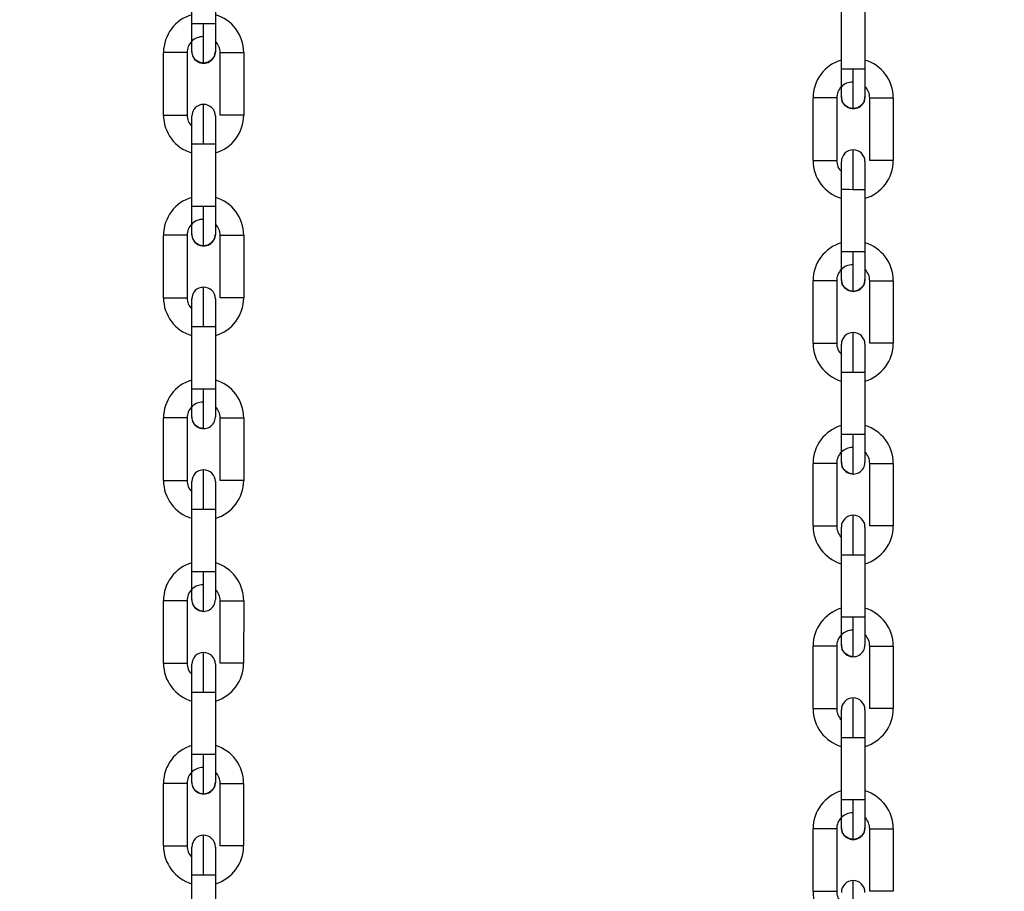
# Model space of a CAD drawing. Header units: inches. Extents: x 170 to 288, y 234 to 248.
# Tile 187 of 256: x 210.687 to 210.906, y 242.577 to 242.771. Entities that reach past the tile are written whole.
import ezdxf

# ---------------------------------------------------------------- set-up
doc = ezdxf.new("R2010")
doc.units = ezdxf.units.IN
doc.header["$LTSCALE"] = 0.25
doc.header["$MEASUREMENT"] = 0
doc.layers.add('ANNOTATIONS', color=1, linetype='Continuous')
doc.layers.add('SLIM E GUIDE MOTOR RH', color=7, linetype='Continuous')
doc.styles.add('ARIAL', font='arial.ttf', dxfattribs={"height": 0.09375})
doc.dimstyles.new('STANDARD$0', dxfattribs={"dimtxt": 0.09375, "dimasz": 0.09375, "dimexe": 0.03125, "dimexo": 0.046875, "dimgap": 0.09, "dimtad": 0, "dimtih": 1, "dimtoh": 1, "dimdec": 4, "dimzin": 0, "dimdsep": 46, "dimtxsty": 'ARIAL', "dimcen": 0.09, "dimadec": 0, "dimazin": 0, "dimtfac": 1, "dimtdec": 4, "dimtofl": 0, "dimtmove": 0, "dimatfit": 1, "dimfxl": 1, "dimtolj": 1, "dimtzin": 0, "dimarcsym": 0})

# ---------------------------------------------------------------- blocks, each defined once
blk = doc.blocks.new('*D40')
at = {"layer": 'ANNOTATIONS', "color": 0, "lineweight": -2, "transparency": 16777216}
for p, q in [((210.0767513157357, 244.1437778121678), (211.7916878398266, 244.1437778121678)), ((211.7604378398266, 244.0500278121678), (211.7604378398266, 242.3590412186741)), ((211.7604378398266, 240.2331944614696), (211.7604378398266, 241.9241810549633)), ((210.4830013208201, 240.1394444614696), (211.7916878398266, 240.1394444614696))]:
    blk.add_line(p, q, dxfattribs=at)
at = {"layer": 'ANNOTATIONS', "color": 0, "transparency": 16777216}
for points in [[(211.7448128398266, 244.0500278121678), (211.7760628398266, 244.0500278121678), (211.7604378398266, 244.1437778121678)], [(211.7448128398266, 240.2331944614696), (211.7760628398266, 240.2331944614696), (211.7604378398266, 240.1394444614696)]]:
    blk.add_solid(points, dxfattribs=at)
at = {"layer": 'defpoints', "color": 0, "transparency": 16777216}
for p in [(210.0298763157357, 244.1437778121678), (211.7604378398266, 244.1437778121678), (210.4361263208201, 240.1394444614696)]:
    blk.add_point(p, dxfattribs=at)
at = {"layer": 'ANNOTATIONS', "color": 0, "transparency": 16777216, "insert": (211.7604378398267, 242.1416111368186), "char_height": 0.09375, "attachment_point": 5, "style": 'ARIAL'}
blk.add_mtext('\\A1;OPENING \\PHEIGHT', dxfattribs=at)

msp = doc.modelspace()

# ---------------------------------------------------------------- linework, layer by layer
at = {"layer": 'SLIM E GUIDE MOTOR RH'}
for p, q in [((210.7256501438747, 242.769902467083), (210.72565045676, 242.783813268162)), ((210.7308997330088, 242.7838131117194), (210.7308994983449, 242.7699023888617)), ((210.8702415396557, 242.7597954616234), (210.870241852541, 242.7737062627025)), ((210.8754911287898, 242.7737061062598), (210.8754908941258, 242.7597953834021)), ((210.7193505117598, 242.7495718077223), (210.719350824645, 242.7634826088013)), ((210.7246001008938, 242.7634824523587), (210.7245998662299, 242.749571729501)), ((210.7319489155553, 242.7495715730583), (210.7319492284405, 242.763482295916)), ((210.7371985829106, 242.7634822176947), (210.7371982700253, 242.749571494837)), ((210.8639419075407, 242.7394648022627), (210.863942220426, 242.7533756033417)), ((210.8691914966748, 242.7533754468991), (210.8691912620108, 242.7394647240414)), ((210.8765403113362, 242.7394645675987), (210.8765406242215, 242.7533752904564)), ((210.8817899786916, 242.7533752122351), (210.8817896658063, 242.7394644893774)), ((210.7256492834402, 242.7292410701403), (210.7256495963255, 242.7431518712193)), ((210.7308989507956, 242.7431517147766), (210.7308986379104, 242.7292409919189)), ((210.8702406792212, 242.7191340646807), (210.8702409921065, 242.7330448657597)), ((210.8754903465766, 242.7330447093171), (210.8754900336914, 242.7191339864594)), ((210.7292783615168, 242.7292410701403), (210.7256492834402, 242.7292410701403)), ((210.7193496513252, 242.7089104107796), (210.7193499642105, 242.7228211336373)), ((210.7245993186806, 242.7228210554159), (210.7245990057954, 242.7089103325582)), ((210.7319481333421, 242.7089101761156), (210.731948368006, 242.7228208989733)), ((210.7371977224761, 242.722820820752), (210.7371974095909, 242.708910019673)), ((210.8738697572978, 242.7191340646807), (210.8702406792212, 242.7191340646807)), ((210.8639410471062, 242.69880340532), (210.8639413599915, 242.7127141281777)), ((210.8691907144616, 242.7127140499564), (210.8691904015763, 242.6988033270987)), ((210.8765395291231, 242.698803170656), (210.876539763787, 242.7127138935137)), ((210.8817891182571, 242.7127138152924), (210.8817888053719, 242.6988030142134)), ((210.7308981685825, 242.7048506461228), (210.7308980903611, 242.7036934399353)), ((210.7256485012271, 242.6885796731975), (210.725648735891, 242.7024903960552)), ((210.7308980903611, 242.7024903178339), (210.7308978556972, 242.6885795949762)), ((210.8754895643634, 242.6947436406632), (210.8754894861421, 242.6935864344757)), ((210.870239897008, 242.678472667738), (210.870240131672, 242.6923833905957)), ((210.8754894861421, 242.6923833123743), (210.8754892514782, 242.6784725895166)), ((210.7292775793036, 242.6885796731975), (210.7256485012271, 242.6885796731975)), ((210.7193488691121, 242.6682490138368), (210.719349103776, 242.6821597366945)), ((210.7245984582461, 242.6821596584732), (210.7245982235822, 242.6682488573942)), ((210.7319472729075, 242.6682487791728), (210.7319475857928, 242.6821595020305)), ((210.7371968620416, 242.6821594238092), (210.7371966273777, 242.6682486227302)), ((210.8738689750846, 242.678472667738), (210.870239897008, 242.678472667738)), ((210.863940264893, 242.6581420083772), (210.863940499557, 242.6720527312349)), ((210.8691898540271, 242.6720526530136), (210.8691896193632, 242.6581418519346)), ((210.8765386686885, 242.6581417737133), (210.8765389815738, 242.672052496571)), ((210.8817882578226, 242.6720524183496), (210.8817880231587, 242.6581416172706)), ((210.7256476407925, 242.6479182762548), (210.7256479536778, 242.6618289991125)), ((210.7256479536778, 242.6618289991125), (210.7292770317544, 242.6618289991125)), ((210.7308973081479, 242.6618289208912), (210.7308969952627, 242.6479181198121)), ((210.8702390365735, 242.6378112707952), (210.8702393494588, 242.6517219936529)), ((210.8702393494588, 242.6517219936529), (210.8738684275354, 242.6517219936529)), ((210.8754887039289, 242.6517219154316), (210.8754883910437, 242.6378111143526)), ((210.728272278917, 242.6479182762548), (210.7256476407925, 242.6479182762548)), ((210.7193480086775, 242.6275876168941), (210.7193483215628, 242.6414983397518)), ((210.7245976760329, 242.6414982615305), (210.7245973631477, 242.6275874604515)), ((210.731946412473, 242.6275873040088), (210.7319467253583, 242.6414981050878)), ((210.7371960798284, 242.6414979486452), (210.7371957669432, 242.6275872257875)), ((210.8728636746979, 242.6378112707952), (210.8702390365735, 242.6378112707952)), ((210.8639394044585, 242.6174806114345), (210.8639397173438, 242.6313913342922)), ((210.8691890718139, 242.6313912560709), (210.8691887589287, 242.6174804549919)), ((210.876537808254, 242.6174802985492), (210.8765381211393, 242.6313910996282)), ((210.8817874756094, 242.6313909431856), (210.8817871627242, 242.6174802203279)), ((210.725646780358, 242.607256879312), (210.7256470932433, 242.6211676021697)), ((210.7256470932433, 242.6211676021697), (210.7292761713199, 242.6211676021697)), ((210.7308964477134, 242.6211675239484), (210.7308961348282, 242.6072567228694)), ((210.870238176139, 242.5971498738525), (210.8702384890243, 242.6110605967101)), ((210.8702384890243, 242.6110605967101), (210.8738675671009, 242.6110605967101)), ((210.8754878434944, 242.6110605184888), (210.8754875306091, 242.5971497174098)), ((210.719347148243, 242.58692614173), (210.7193474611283, 242.600836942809)), ((210.7245968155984, 242.6008368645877), (210.7245965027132, 242.5869260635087)), ((210.7319456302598, 242.586925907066), (210.7319458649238, 242.6008367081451)), ((210.7371952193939, 242.6008365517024), (210.73719498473, 242.5869258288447)), ((210.863938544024, 242.5768191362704), (210.8639388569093, 242.5907299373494)), ((210.8691882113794, 242.5907298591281), (210.8691878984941, 242.5768190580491)), ((210.8765370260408, 242.5768189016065), (210.8765372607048, 242.5907297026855)), ((210.8817866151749, 242.5907295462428), (210.881786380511, 242.5768188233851)), ((210.7256459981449, 242.5665954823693), (210.7256462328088, 242.580506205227)), ((210.7256462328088, 242.580506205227), (210.7301268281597, 242.580506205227)), ((210.7308955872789, 242.5805060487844), (210.730895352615, 242.5665953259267))]:
    msp.add_line(p, q, dxfattribs=at)
at = {"layer": 'SLIM E GUIDE MOTOR RH', "flags": 128}
for points in [[(210.7256499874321, 242.7637344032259), (210.7256499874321, 242.7642039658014), (210.7256500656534, 242.7647739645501), (210.7256500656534, 242.7675421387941), (210.7256501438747, 242.7686991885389), (210.7256501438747, 242.769902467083)], [(210.7301307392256, 242.769902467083), (210.7272704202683, 242.769902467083), (210.726418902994, 242.7699025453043), (210.7258499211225, 242.7699025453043), (210.7256501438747, 242.769902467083)], [(210.7282746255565, 242.7611096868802), (210.7282746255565, 242.7625915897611), (210.7282747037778, 242.7636851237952), (210.7282747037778, 242.766537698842), (210.7282747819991, 242.7681871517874), (210.7282747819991, 242.769902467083)], [(210.7308994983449, 242.7699023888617), (210.7306997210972, 242.7699023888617), (210.7301307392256, 242.769902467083)], [(210.7308994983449, 242.7699023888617), (210.7308994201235, 242.7686991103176), (210.7308994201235, 242.765540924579), (210.7308993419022, 242.7647738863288), (210.7308993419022, 242.7637343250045)], [(210.7246001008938, 242.7634824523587), (210.7244003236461, 242.76348253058), (210.7229799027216, 242.76348253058), (210.7219754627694, 242.7634826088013), (210.719350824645, 242.7634826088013)], [(210.7282746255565, 242.7611096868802), (210.7272701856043, 242.7613095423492), (210.7264187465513, 242.7618784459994), (210.7258497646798, 242.7627299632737), (210.7256499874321, 242.7637344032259)], [(210.7308993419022, 242.7637343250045), (210.7306995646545, 242.7627298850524), (210.730130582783, 242.7618783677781), (210.7292790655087, 242.7613094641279), (210.7282746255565, 242.7611096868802)], [(210.7319492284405, 242.763482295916), (210.7321490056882, 242.7634823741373), (210.7327179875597, 242.7634823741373), (210.7335695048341, 242.763482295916), (210.7364298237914, 242.763482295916), (210.7369988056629, 242.7634822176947), (210.7371985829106, 242.7634822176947)], [(210.8702413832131, 242.7536273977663), (210.8702413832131, 242.7540969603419), (210.8702414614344, 242.7546669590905), (210.8702414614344, 242.7574351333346), (210.8702415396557, 242.7585921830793), (210.8702415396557, 242.7597954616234)], [(210.8747221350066, 242.7597954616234), (210.8718618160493, 242.7597954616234), (210.871010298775, 242.7597955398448), (210.8704413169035, 242.7597955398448), (210.8702415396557, 242.7597954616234)], [(210.8728660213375, 242.7510026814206), (210.8728660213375, 242.7524845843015), (210.8728660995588, 242.7535781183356), (210.8728660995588, 242.7564306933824), (210.8728661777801, 242.7580801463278), (210.8728661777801, 242.7597954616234)], [(210.8754908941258, 242.7597953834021), (210.8752911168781, 242.7597953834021), (210.8747221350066, 242.7597954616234)], [(210.8754908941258, 242.7597953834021), (210.8754908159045, 242.758592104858), (210.8754908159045, 242.7554339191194), (210.8754907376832, 242.7546668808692), (210.8754907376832, 242.753627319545)], [(210.8691914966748, 242.7533754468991), (210.8689917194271, 242.7533755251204), (210.8675712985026, 242.7533755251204), (210.8665668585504, 242.7533756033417), (210.863942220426, 242.7533756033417)], [(210.8728660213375, 242.7510026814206), (210.8718615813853, 242.7512025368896), (210.8710101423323, 242.7517714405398), (210.8704411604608, 242.7526229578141), (210.8702413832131, 242.7536273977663)], [(210.8754907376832, 242.753627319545), (210.8752909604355, 242.7526228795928), (210.874721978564, 242.7517713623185), (210.8738704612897, 242.7512024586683), (210.8728660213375, 242.7510026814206)], [(210.8765406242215, 242.7533752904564), (210.8767404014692, 242.7533753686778), (210.8773093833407, 242.7533753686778), (210.878160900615, 242.7533752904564), (210.8810212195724, 242.7533752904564), (210.8815902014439, 242.7533752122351), (210.8817899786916, 242.7533752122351)], [(210.7282742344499, 242.743151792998), (210.7282743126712, 242.7448671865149), (210.7282743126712, 242.7465166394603), (210.7282743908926, 242.7480367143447), (210.7282743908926, 242.7512750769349), (210.7282744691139, 242.7517754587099), (210.7282744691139, 242.7519443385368)], [(210.7193505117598, 242.7495718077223), (210.7229795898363, 242.7495718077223), (210.7238311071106, 242.749571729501), (210.7245998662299, 242.749571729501)], [(210.7256495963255, 242.7431518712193), (210.7256495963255, 242.7443551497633), (210.7256496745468, 242.7455121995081), (210.7256496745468, 242.7492011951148)], [(210.7256496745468, 242.7492011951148), (210.7256497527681, 242.7493197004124)], [(210.730899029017, 242.7493196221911), (210.730899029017, 242.746578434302), (210.7308989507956, 242.7455121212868), (210.7308989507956, 242.7431517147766)], [(210.7371982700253, 242.749571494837), (210.7355779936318, 242.749571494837), (210.734573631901, 242.7495715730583), (210.7319489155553, 242.7495715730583)], [(210.7256495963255, 242.7431518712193), (210.7272698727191, 242.7431518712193), (210.7282742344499, 242.743151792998)], [(210.7282742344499, 242.743151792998), (210.7306991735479, 242.743151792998), (210.7308989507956, 242.7431517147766)], [(210.8728656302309, 242.7330447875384), (210.8728657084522, 242.7347601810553), (210.8728657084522, 242.7364096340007), (210.8728657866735, 242.7379297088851), (210.8728657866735, 242.7411680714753), (210.8728658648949, 242.7416684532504), (210.8728658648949, 242.7418373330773)], [(210.8639419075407, 242.7394648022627), (210.8675709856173, 242.7394648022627), (210.8684225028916, 242.7394647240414), (210.8691912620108, 242.7394647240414)], [(210.8702410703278, 242.7390941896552), (210.8702411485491, 242.7392126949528)], [(210.875490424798, 242.7392126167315), (210.875490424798, 242.7364712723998), (210.8754903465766, 242.7354049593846), (210.8754903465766, 242.7330445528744)], [(210.8817896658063, 242.7394644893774), (210.8801693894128, 242.7394644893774), (210.8791650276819, 242.7394645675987), (210.8765403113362, 242.7394645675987)], [(210.8702409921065, 242.7330448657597), (210.8702409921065, 242.7342481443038), (210.8702410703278, 242.7354051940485), (210.8702410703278, 242.7390941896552)], [(210.8702409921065, 242.7330448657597), (210.8718612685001, 242.7330448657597), (210.8728656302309, 242.7330447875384)], [(210.8728656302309, 242.7330447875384), (210.8752905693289, 242.7330447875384), (210.8754903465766, 242.7330447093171)], [(210.7256492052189, 242.7230730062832), (210.7256492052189, 242.7258143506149), (210.7256492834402, 242.7268806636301), (210.7256492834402, 242.7292410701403)], [(210.728273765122, 242.7204482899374), (210.728273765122, 242.7206172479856), (210.7282738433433, 242.7211176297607), (210.7282738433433, 242.7243561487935), (210.7282739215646, 242.7258762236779), (210.7282739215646, 242.7275256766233), (210.728273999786, 242.7292410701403)], [(210.7308986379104, 242.7292409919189), (210.7301298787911, 242.7292409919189), (210.7292783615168, 242.7292410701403)], [(210.7308986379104, 242.7292409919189), (210.7308986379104, 242.7268805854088), (210.7308985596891, 242.7258141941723), (210.7308985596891, 242.7230729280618)], [(210.7245993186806, 242.7228210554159), (210.7243995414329, 242.7228210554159), (210.7238305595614, 242.7228211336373), (210.7219746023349, 242.7228211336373), (210.7209702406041, 242.7228212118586), (210.7195497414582, 242.7228212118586), (210.7193499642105, 242.7228211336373)], [(210.728273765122, 242.7204482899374), (210.7272694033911, 242.7206480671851), (210.7264178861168, 242.7212170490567), (210.7258489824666, 242.722068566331), (210.7256492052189, 242.7230730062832)], [(210.7308985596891, 242.7230729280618), (210.73069870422, 242.7220684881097), (210.7301297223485, 242.7212169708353), (210.7292782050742, 242.7206480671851), (210.728273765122, 242.7204482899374)], [(210.731948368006, 242.7228208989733), (210.7355774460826, 242.7228208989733), (210.7364289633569, 242.722820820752), (210.7371977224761, 242.722820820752)], [(210.8702406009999, 242.7129660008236), (210.8702406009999, 242.7157073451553), (210.8702406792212, 242.7167736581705), (210.8702406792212, 242.7191340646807)], [(210.872865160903, 242.7103412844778), (210.872865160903, 242.7105102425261), (210.8728652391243, 242.7110106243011), (210.8728652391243, 242.7142491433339), (210.8728653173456, 242.7157692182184), (210.8728653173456, 242.7174186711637), (210.8728653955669, 242.7191340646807)], [(210.8754900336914, 242.7191339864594), (210.8747212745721, 242.7191339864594), (210.8738697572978, 242.7191340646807)], [(210.8754900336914, 242.7191339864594), (210.8754900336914, 242.7167735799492), (210.87548995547, 242.7157071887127), (210.87548995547, 242.7129659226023)], [(210.872865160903, 242.7103412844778), (210.8718607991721, 242.7105410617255), (210.8710092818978, 242.7111100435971), (210.8704403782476, 242.7119615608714), (210.8702406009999, 242.7129660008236)], [(210.87548995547, 242.7129659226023), (210.875290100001, 242.7119614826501), (210.8747211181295, 242.7111099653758), (210.8738696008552, 242.7105410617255), (210.872865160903, 242.7103412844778)], [(210.7282734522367, 242.7024903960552), (210.7282734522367, 242.7042057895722), (210.728273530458, 242.7058552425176), (210.728273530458, 242.7087077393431), (210.7282736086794, 242.7098011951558), (210.7282736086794, 242.7112829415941)], [(210.8691907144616, 242.7127140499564), (210.8689909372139, 242.7127140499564), (210.8684219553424, 242.7127141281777), (210.8665659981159, 242.7127141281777), (210.8655616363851, 242.712714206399), (210.8641411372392, 242.712714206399), (210.8639413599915, 242.7127141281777)], [(210.876539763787, 242.7127138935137), (210.8801688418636, 242.7127138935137), (210.8810203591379, 242.7127138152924), (210.8817891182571, 242.7127138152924)], [(210.7193496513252, 242.7089104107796), (210.7229787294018, 242.7089104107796), (210.7238302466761, 242.7089103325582), (210.7245990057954, 242.7089103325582)], [(210.7256488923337, 242.7076187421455), (210.7256488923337, 242.7086583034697)], [(210.7308982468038, 242.7086582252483), (210.7308982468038, 242.7081887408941)], [(210.7371974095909, 242.708910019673), (210.7369976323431, 242.7089100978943), (210.7355772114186, 242.7089100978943), (210.7345727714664, 242.7089101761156), (210.7319481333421, 242.7089101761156)], [(210.725648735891, 242.7024903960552), (210.7256488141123, 242.7036937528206), (210.7256488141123, 242.7068517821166), (210.7256488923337, 242.7076188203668)], [(210.7308982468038, 242.7081886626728), (210.7308981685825, 242.7076186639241), (210.7308981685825, 242.7048504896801)], [(210.725648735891, 242.7024903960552), (210.7258485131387, 242.7024904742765), (210.7272690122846, 242.7024904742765), (210.7282734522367, 242.7024903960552)], [(210.7282734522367, 242.7024903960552), (210.7301293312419, 242.7024903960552), (210.7306983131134, 242.7024903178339), (210.7308980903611, 242.7024903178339)], [(210.7308980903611, 242.703693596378), (210.7308980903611, 242.7024903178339)], [(210.8728648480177, 242.6923833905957), (210.8728648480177, 242.6940987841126), (210.872864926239, 242.695748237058), (210.872864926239, 242.6986007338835), (210.8728650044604, 242.6996941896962), (210.8728650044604, 242.7011759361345)], [(210.8639410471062, 242.69880340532), (210.8675701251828, 242.69880340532), (210.8684216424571, 242.6988033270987), (210.8691904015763, 242.6988033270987)], [(210.870240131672, 242.6923833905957), (210.8702402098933, 242.693586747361), (210.8702402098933, 242.696744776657), (210.8702402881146, 242.6975118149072)], [(210.8702402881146, 242.6975117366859), (210.8702402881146, 242.6985512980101)], [(210.8754896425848, 242.6985512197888), (210.8754896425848, 242.6980817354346), (210.8754895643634, 242.6975117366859)], [(210.8754895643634, 242.6975116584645), (210.8754895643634, 242.6947434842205)], [(210.8817888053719, 242.6988030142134), (210.8815890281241, 242.6988030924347), (210.8801686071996, 242.6988030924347), (210.8791641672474, 242.698803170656), (210.8765395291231, 242.698803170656)], [(210.8754894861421, 242.6935865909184), (210.8754894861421, 242.6923833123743)], [(210.870240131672, 242.6923833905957), (210.8704399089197, 242.692383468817), (210.8718604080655, 242.692383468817), (210.8728648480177, 242.6923833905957)], [(210.8728648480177, 242.6923833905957), (210.8747207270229, 242.6923833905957), (210.8752897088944, 242.6923833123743), (210.8754894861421, 242.6923833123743)], [(210.7256483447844, 242.6824116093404), (210.7256483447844, 242.6834511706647), (210.7256484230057, 242.6842182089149), (210.7256484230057, 242.6873763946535), (210.7256485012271, 242.6885796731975)], [(210.7282729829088, 242.6797868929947), (210.7282729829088, 242.6823622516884), (210.7282730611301, 242.6836946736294), (210.7282730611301, 242.6852148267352), (210.7282731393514, 242.6868642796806), (210.7282731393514, 242.6885796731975)], [(210.7308978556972, 242.6885795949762), (210.7301290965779, 242.6885795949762), (210.7292775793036, 242.6885796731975)], [(210.7308978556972, 242.6885795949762), (210.7308977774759, 242.6873762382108), (210.7308977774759, 242.6851527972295), (210.7308976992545, 242.6842181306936), (210.7308976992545, 242.6824115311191)], [(210.7245984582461, 242.6821596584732), (210.7238296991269, 242.6821596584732), (210.7229782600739, 242.6821597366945), (210.719349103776, 242.6821597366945)], [(210.7282729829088, 242.6797868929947), (210.7272685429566, 242.6799866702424), (210.7264170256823, 242.6805556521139), (210.7258481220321, 242.6814071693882), (210.7256483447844, 242.6824116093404)], [(210.7319475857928, 242.6821595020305), (210.7355766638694, 242.6821595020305), (210.7364281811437, 242.6821594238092), (210.7371968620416, 242.6821594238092)], [(210.8702397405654, 242.6723046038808), (210.8702397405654, 242.6733441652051), (210.8702398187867, 242.6741112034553), (210.8702398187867, 242.6772693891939), (210.870239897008, 242.678472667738)], [(210.8728643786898, 242.6696798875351), (210.8728643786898, 242.6722552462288), (210.8728644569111, 242.6735876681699), (210.8728644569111, 242.6751078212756), (210.8728645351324, 242.676757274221), (210.8728645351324, 242.678472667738)], [(210.8754892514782, 242.6784725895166), (210.8747204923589, 242.6784725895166), (210.8738689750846, 242.678472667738)], [(210.8754892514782, 242.6784725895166), (210.8754891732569, 242.6772692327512), (210.8754891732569, 242.67504579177), (210.8754890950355, 242.674111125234), (210.8754890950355, 242.6723045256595)], [(210.8691898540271, 242.6720526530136), (210.8684210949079, 242.6720526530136), (210.8675696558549, 242.6720527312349), (210.863940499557, 242.6720527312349)], [(210.8728643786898, 242.6696798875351), (210.8718599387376, 242.6698796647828), (210.8710084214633, 242.6704486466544), (210.8704395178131, 242.6713001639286), (210.8702397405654, 242.6723046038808)], [(210.8765389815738, 242.672052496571), (210.8801680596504, 242.672052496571), (210.8810195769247, 242.6720524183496), (210.8817882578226, 242.6720524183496)], [(210.7282725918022, 242.6618289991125), (210.7282726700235, 242.6635443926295), (210.7282726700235, 242.6667139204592), (210.7282727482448, 242.6680463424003), (210.7282727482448, 242.6706215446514)], [(210.7193488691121, 242.6682490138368), (210.7219735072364, 242.6682490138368), (210.7229779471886, 242.6682489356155), (210.7243983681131, 242.6682489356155), (210.7245982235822, 242.6682488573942)], [(210.7256479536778, 242.6618289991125), (210.7256479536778, 242.6641894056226), (210.7256480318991, 242.6652557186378), (210.7256480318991, 242.667996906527)], [(210.7308973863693, 242.6679968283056), (210.7308973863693, 242.6661901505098), (210.7308973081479, 242.6652554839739)], [(210.7371966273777, 242.6682486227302), (210.73699685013, 242.6682486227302), (210.7364278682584, 242.6682487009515), (210.734571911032, 242.6682487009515), (210.7335675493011, 242.6682487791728), (210.7319472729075, 242.6682487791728)], [(210.7308973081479, 242.6652556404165), (210.7308973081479, 242.6618289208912)], [(210.7292770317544, 242.6618289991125), (210.7301285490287, 242.6618289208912), (210.7308973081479, 242.6618289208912)], [(210.8728639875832, 242.6517219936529), (210.8728640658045, 242.6534373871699), (210.8728640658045, 242.6566069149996), (210.8728641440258, 242.6579393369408), (210.8728641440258, 242.6605145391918)], [(210.863940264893, 242.6581420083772), (210.8665649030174, 242.6581420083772), (210.8675693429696, 242.6581419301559), (210.8689897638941, 242.6581419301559), (210.8691896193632, 242.6581418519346)], [(210.8817880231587, 242.6581416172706), (210.8815882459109, 242.6581416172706), (210.8810192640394, 242.6581416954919), (210.879163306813, 242.6581416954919), (210.8781589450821, 242.6581417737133), (210.8765386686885, 242.6581417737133)], [(210.8702393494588, 242.6517219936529), (210.8702393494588, 242.654082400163), (210.8702394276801, 242.6551487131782), (210.8702394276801, 242.6578899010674)], [(210.8754887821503, 242.6560831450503), (210.8754887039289, 242.6551484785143)], [(210.8754887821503, 242.657889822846), (210.8754887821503, 242.6560833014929)], [(210.8754887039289, 242.6551486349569), (210.8754887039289, 242.6517219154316)], [(210.8738684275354, 242.6517219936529), (210.8747199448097, 242.6517219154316), (210.8754887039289, 242.6517219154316)], [(210.7256474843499, 242.6417502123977), (210.7256474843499, 242.6418687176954), (210.7256475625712, 242.6422196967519), (210.7256475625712, 242.6455578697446), (210.7256476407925, 242.6467149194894), (210.7256476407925, 242.6479182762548)], [(210.7282721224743, 242.6391254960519), (210.7282721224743, 242.6397948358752), (210.7282722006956, 242.6406073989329), (210.7282722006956, 242.6430332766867), (210.728272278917, 242.6445534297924), (210.728272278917, 242.6479182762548)], [(210.7308969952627, 242.6479181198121), (210.730697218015, 242.6479181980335), (210.7292767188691, 242.6479181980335), (210.728272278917, 242.6479182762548)], [(210.7308969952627, 242.6479181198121), (210.7308969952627, 242.6467148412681), (210.7308969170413, 242.6455577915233), (210.7308969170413, 242.6427896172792), (210.73089683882, 242.6422196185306), (210.73089683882, 242.641750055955)], [(210.7245976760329, 242.6414982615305), (210.7238289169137, 242.6414982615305), (210.7229773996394, 242.6414983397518), (210.7193483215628, 242.6414983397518)], [(210.7282721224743, 242.6391254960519), (210.7272677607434, 242.6393252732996), (210.7264162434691, 242.6398942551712), (210.7258472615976, 242.6407457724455), (210.7256474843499, 242.6417502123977)], [(210.7319467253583, 242.6414981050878), (210.7345713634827, 242.6414981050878), (210.7355758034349, 242.6414980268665), (210.7369963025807, 242.6414980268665), (210.7371960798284, 242.6414979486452)], [(210.8702388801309, 242.6316432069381), (210.8702388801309, 242.6317617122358), (210.8702389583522, 242.6321126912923), (210.8702389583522, 242.635450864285), (210.8702390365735, 242.6366079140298), (210.8702390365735, 242.6378112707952)], [(210.8728635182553, 242.6290184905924), (210.8728635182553, 242.6296878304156), (210.8728635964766, 242.6305003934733), (210.8728635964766, 242.6329262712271), (210.8728636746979, 242.6344464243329), (210.8728636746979, 242.6378112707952)], [(210.8754883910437, 242.6378111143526), (210.875288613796, 242.6378111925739), (210.8738681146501, 242.6378111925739), (210.8728636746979, 242.6378112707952)], [(210.8754883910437, 242.6378111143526), (210.8754883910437, 242.6366078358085), (210.8754883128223, 242.6354507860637), (210.8754883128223, 242.6326826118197), (210.875488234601, 242.632112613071), (210.875488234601, 242.6316430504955)], [(210.7282717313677, 242.6211676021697), (210.728271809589, 242.6228829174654), (210.728271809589, 242.6245323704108), (210.7282718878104, 242.6260525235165), (210.7282718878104, 242.628478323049), (210.7282719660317, 242.6292908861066), (210.7282719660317, 242.6299601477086)], [(210.8691890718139, 242.6313912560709), (210.8684203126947, 242.6313912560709), (210.8675687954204, 242.6313913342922), (210.8639397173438, 242.6313913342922)], [(210.8728635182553, 242.6290184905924), (210.8718591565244, 242.6292182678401), (210.8710076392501, 242.6297872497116), (210.8704386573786, 242.6306387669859), (210.8702388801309, 242.6316432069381)], [(210.8765381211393, 242.6313910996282), (210.8791627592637, 242.6313910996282), (210.8801671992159, 242.6313910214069), (210.8815876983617, 242.6313910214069), (210.8817874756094, 242.6313909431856)], [(210.7193480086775, 242.6275876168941), (210.7209682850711, 242.6275876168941), (210.7219727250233, 242.6275875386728), (210.7243975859, 242.6275875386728), (210.7245973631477, 242.6275874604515)], [(210.7371957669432, 242.6275872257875), (210.7369959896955, 242.6275872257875), (210.7364270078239, 242.6275873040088), (210.7335666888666, 242.6275873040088), (210.7327151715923, 242.6275873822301), (210.7321462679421, 242.6275873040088), (210.731946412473, 242.6275873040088)], [(210.7256470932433, 242.6211676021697), (210.7256470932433, 242.6223708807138), (210.7256471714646, 242.6235279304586), (210.7256471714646, 242.6262960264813)], [(210.7256471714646, 242.62629594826), (210.7256472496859, 242.6268659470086), (210.7256472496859, 242.6273355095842)], [(210.7308966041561, 242.6273353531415), (210.7308966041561, 242.6272168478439), (210.7308965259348, 242.6268658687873)], [(210.7308965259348, 242.6268658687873), (210.7308965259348, 242.6235278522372)], [(210.7308965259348, 242.6235276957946), (210.7308964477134, 242.6223706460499), (210.7308964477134, 242.6211672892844)], [(210.7292761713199, 242.6211676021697), (210.7301276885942, 242.6211675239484), (210.7308964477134, 242.6211675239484)], [(210.8728631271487, 242.6110605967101), (210.87286320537, 242.6127759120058), (210.87286320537, 242.6144253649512), (210.8728632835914, 242.6159455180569), (210.8728632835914, 242.6183713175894), (210.8728633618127, 242.6191838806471), (210.8728633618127, 242.619853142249)], [(210.8639394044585, 242.6174806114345), (210.8655596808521, 242.6174806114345), (210.8665641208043, 242.6174805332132), (210.868988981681, 242.6174805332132), (210.8691887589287, 242.6174804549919)], [(210.8702385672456, 242.6161889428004), (210.8702386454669, 242.6167589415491), (210.8702386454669, 242.6172285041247)], [(210.8754879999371, 242.6171098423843), (210.8754879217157, 242.6167588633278), (210.8754879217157, 242.6134206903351)], [(210.8754879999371, 242.617228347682), (210.8754879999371, 242.6171098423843)], [(210.8817871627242, 242.6174802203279), (210.8815873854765, 242.6174802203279), (210.8810184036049, 242.6174802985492), (210.8781580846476, 242.6174802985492), (210.8773065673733, 242.6174803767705), (210.8767376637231, 242.6174802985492), (210.876537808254, 242.6174802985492)], [(210.8702384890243, 242.6110605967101), (210.8702384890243, 242.6122638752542), (210.8702385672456, 242.613420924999), (210.8702385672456, 242.6161890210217)], [(210.8754879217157, 242.6134208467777), (210.8754878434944, 242.6122637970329)], [(210.8754878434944, 242.6122636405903), (210.8754878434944, 242.6110602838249)], [(210.8738675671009, 242.6110605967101), (210.8747190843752, 242.6110605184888), (210.8754878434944, 242.6110605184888)], [(210.7256467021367, 242.6010888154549), (210.7256467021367, 242.6028954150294), (210.725646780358, 242.6038300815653), (210.725646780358, 242.607256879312)], [(210.7282714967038, 242.6072568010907), (210.7272670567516, 242.607256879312), (210.725646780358, 242.607256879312)], [(210.7282713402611, 242.5984640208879), (210.7282713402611, 242.6010394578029), (210.7282714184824, 242.602371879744), (210.7282714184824, 242.6055414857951), (210.7282714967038, 242.6072568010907)], [(210.7308961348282, 242.6072567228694), (210.7306963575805, 242.6072567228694), (210.7301273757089, 242.6072568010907), (210.7282714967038, 242.6072568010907)], [(210.7308961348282, 242.6072567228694), (210.7308961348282, 242.6048963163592), (210.7308960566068, 242.603830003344), (210.7308960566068, 242.6010886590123)], [(210.7282713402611, 242.5984640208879), (210.7272669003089, 242.5986638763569), (210.7264153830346, 242.5992328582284), (210.7258464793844, 242.6000843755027), (210.7256467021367, 242.6010887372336)], [(210.7308960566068, 242.6010886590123), (210.7306962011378, 242.6000842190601), (210.7301272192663, 242.5992327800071), (210.729275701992, 242.5986637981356), (210.7282713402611, 242.5984640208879)], [(210.7245968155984, 242.6008368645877), (210.7229765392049, 242.6008368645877), (210.721972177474, 242.600836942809), (210.7193474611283, 242.600836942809)], [(210.7319458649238, 242.6008367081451), (210.7335661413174, 242.6008367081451), (210.7345705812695, 242.6008366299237), (210.7369954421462, 242.6008366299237), (210.7371952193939, 242.6008365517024)], [(210.8702380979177, 242.5909818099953), (210.8702380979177, 242.5927884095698), (210.870238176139, 242.5937230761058), (210.870238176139, 242.5971498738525)], [(210.8728628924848, 242.5971497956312), (210.8718584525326, 242.5971498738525), (210.870238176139, 242.5971498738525)], [(210.8728627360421, 242.5883570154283), (210.8728627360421, 242.5909324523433), (210.8728628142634, 242.5922648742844), (210.8728628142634, 242.5954344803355), (210.8728628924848, 242.5971497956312)], [(210.8754875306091, 242.5971497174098), (210.8752877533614, 242.5971497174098), (210.8747187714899, 242.5971497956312), (210.8728628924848, 242.5971497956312)], [(210.8754875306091, 242.5971497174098), (210.8754875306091, 242.5947893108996), (210.8754874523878, 242.5937229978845), (210.8754874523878, 242.5909816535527)], [(210.8691882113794, 242.5907298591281), (210.8675679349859, 242.5907298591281), (210.866563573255, 242.5907299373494), (210.8639388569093, 242.5907299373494)], [(210.8728627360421, 242.5883570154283), (210.8718582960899, 242.5885568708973), (210.8710067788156, 242.5891258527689), (210.8704378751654, 242.5899773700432), (210.8702380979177, 242.590981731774)], [(210.8754874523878, 242.5909816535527), (210.8752875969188, 242.5899772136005), (210.8747186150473, 242.5891257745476), (210.873867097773, 242.588556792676), (210.8728627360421, 242.5883570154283)], [(210.8765372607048, 242.5907297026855), (210.8781575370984, 242.5907297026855), (210.8791619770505, 242.5907296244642), (210.8815868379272, 242.5907296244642), (210.8817866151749, 242.5907295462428)], [(210.7282709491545, 242.580506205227), (210.7282709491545, 242.582221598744), (210.7282710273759, 242.583870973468), (210.7282710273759, 242.5867234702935), (210.7282711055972, 242.5878169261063), (210.7282711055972, 242.5892986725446)], [(210.719347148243, 242.58692614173), (210.7195470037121, 242.5869262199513), (210.7201159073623, 242.5869262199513), (210.7209674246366, 242.58692614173), (210.7238277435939, 242.58692614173), (210.7243967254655, 242.5869260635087), (210.7245965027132, 242.5869260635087)], [(210.7256463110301, 242.5844085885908), (210.7256463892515, 242.5848674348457), (210.7256463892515, 242.5866741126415)], [(210.7308957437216, 242.5866739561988), (210.7308957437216, 242.5856344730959), (210.7308956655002, 242.5848674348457), (210.7308956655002, 242.5817094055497), (210.7308955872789, 242.5805060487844)], [(210.73719498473, 242.5869258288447), (210.7364262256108, 242.5869258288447), (210.7355747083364, 242.586925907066), (210.7319456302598, 242.586925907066)], [(210.7256462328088, 242.580506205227), (210.7256463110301, 242.5817095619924), (210.7256463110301, 242.5839329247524), (210.7256463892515, 242.5848675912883)], [(210.7301268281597, 242.580506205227), (210.7306958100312, 242.5805060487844), (210.7308955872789, 242.5805060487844)], [(210.8728623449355, 242.5703991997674), (210.8728623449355, 242.5721145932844), (210.8728624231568, 242.5737639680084), (210.8728624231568, 242.576616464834), (210.8728625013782, 242.5777099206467), (210.8728625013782, 242.579191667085)], [(210.863938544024, 242.5768191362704), (210.8641383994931, 242.5768192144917), (210.8647073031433, 242.5768192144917), (210.8655588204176, 242.5768191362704), (210.8684191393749, 242.5768191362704), (210.8689881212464, 242.5768190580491), (210.8691878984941, 242.5768190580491)], [(210.881786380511, 242.5768188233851), (210.8810176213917, 242.5768188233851), (210.8801661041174, 242.5768189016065), (210.8765370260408, 242.5768189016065)]]:
    msp.add_lwpolyline(points, dxfattribs=at)
at = {"layer": 'SLIM E GUIDE MOTOR RH'}
for centre, radius, start, end in [((210.728143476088, 242.7634823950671), 0.00879265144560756, 106.4727034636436, 179.9985925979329), ((210.7284059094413, 242.7634823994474), 0.00879265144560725, 359.9988299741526, 73.5247191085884), ((210.7281434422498, 242.7634824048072), 0.003543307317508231, 89.99882997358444, 179.9988299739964), ((210.7284059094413, 242.7634823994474), 0.003543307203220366, 359.9988299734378, 45.27404751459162), ((210.7282746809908, 242.763734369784), 0.002624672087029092, 179.9988299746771, 359.9988364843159), ((210.872734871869, 242.7533753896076), 0.00879265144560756, 106.4727034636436, 179.9985925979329), ((210.8729973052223, 242.7533753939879), 0.00879265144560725, 359.9988299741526, 73.5247191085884), ((210.8727348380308, 242.7533753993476), 0.003543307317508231, 89.99882997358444, 179.9988299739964), ((210.8729973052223, 242.7533753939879), 0.003543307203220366, 359.9988299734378, 45.27404751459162), ((210.8728660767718, 242.7536273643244), 0.002624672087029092, 179.9988299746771, 359.9988364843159), ((210.7282743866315, 242.7493196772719), 0.002624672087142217, 359.979854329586, 179.9798341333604), ((210.728143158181, 242.7495716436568), 0.008792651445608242, 179.9988299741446, 253.524719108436), ((210.728143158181, 242.7495716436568), 0.003543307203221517, 179.9988299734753, 225.2740670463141), ((210.7284056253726, 242.7495716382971), 0.008792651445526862, 286.4729408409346, 359.9988299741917), ((210.8728657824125, 242.7392126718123), 0.002624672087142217, 359.979854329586, 179.9798341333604), ((210.872734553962, 242.7394646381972), 0.008792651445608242, 179.9988299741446, 253.524719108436), ((210.872734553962, 242.7394646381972), 0.003543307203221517, 179.9988299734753, 225.2740670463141), ((210.8729970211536, 242.7394646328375), 0.008792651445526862, 286.4729408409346, 359.9988299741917), ((210.7281426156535, 242.7228209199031), 0.00879265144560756, 106.4727034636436, 179.9985925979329), ((210.728405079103, 242.7228209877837), 0.00879265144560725, 359.9988299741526, 73.5247191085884), ((210.7281426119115, 242.7228209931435), 0.003543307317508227, 89.99882997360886, 179.9988299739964), ((210.728405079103, 242.7228209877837), 0.003543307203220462, 359.9988299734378, 45.27391869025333), ((210.7282738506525, 242.7230729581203), 0.002624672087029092, 179.9988299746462, 359.9988364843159), ((210.8727340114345, 242.7127139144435), 0.00879265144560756, 106.4727034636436, 179.9985925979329), ((210.872996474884, 242.7127139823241), 0.00879265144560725, 359.9988299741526, 73.5247191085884), ((210.8727340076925, 242.7127139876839), 0.003543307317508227, 89.99882997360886, 179.9988299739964), ((210.872996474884, 242.7127139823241), 0.003543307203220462, 359.9988299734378, 45.27391869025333), ((210.8728652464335, 242.7129659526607), 0.002624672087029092, 179.9988299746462, 359.9988364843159), ((210.7282735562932, 242.7086582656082), 0.002624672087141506, 359.9798543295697, 179.9798341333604), ((210.7281423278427, 242.7089102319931), 0.008792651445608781, 179.9988299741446, 253.524719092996), ((210.7281423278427, 242.7089102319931), 0.003543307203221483, 179.9988299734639, 225.2739186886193), ((210.7284047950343, 242.7089102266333), 0.008792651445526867, 286.4729408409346, 359.9988299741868), ((210.8728649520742, 242.6985512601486), 0.002624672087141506, 359.9798543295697, 179.9798341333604), ((210.8727337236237, 242.6988032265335), 0.008792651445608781, 179.9988299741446, 253.524719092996), ((210.8727337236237, 242.6988032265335), 0.003543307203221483, 179.9988299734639, 225.2739186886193), ((210.8729961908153, 242.6988032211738), 0.008792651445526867, 286.4729408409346, 359.9988299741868), ((210.728141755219, 242.6821595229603), 0.00879265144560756, 106.4727034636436, 179.9985925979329), ((210.7284042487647, 242.68215957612), 0.008792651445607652, 359.9988299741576, 73.52471910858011), ((210.7281417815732, 242.6821595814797), 0.003543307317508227, 89.99882997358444, 179.9988299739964), ((210.7284042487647, 242.68215957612), 0.003543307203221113, 359.9988299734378, 45.27391868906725), ((210.7282730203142, 242.6824115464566), 0.002624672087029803, 179.9988299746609, 359.9994094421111), ((210.872733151, 242.6720525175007), 0.00879265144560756, 106.4727034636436, 179.9985925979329), ((210.8729956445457, 242.6720525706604), 0.008792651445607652, 359.9988299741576, 73.52471910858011), ((210.8727331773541, 242.6720525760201), 0.003543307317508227, 89.99882997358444, 179.9988299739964), ((210.8729956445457, 242.6720525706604), 0.003543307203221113, 359.9988299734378, 45.27391868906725), ((210.8728644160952, 242.672304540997), 0.002624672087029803, 179.9988299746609, 359.9994094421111), ((210.7282727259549, 242.6679968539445), 0.002624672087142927, 359.9798543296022, 179.9798341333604), ((210.7281414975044, 242.6682488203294), 0.008792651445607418, 179.9988299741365, 253.5247190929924), ((210.7281414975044, 242.6682488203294), 0.00354330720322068, 179.9988299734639, 225.2740715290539), ((210.728403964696, 242.6682488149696), 0.00879265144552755, 286.4729408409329, 359.9988299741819), ((210.8728641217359, 242.6578898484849), 0.002624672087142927, 359.9798543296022, 179.9798341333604), ((210.8727328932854, 242.6581418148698), 0.008792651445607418, 179.9988299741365, 253.5247190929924), ((210.8727328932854, 242.6581418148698), 0.00354330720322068, 179.9988299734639, 225.2740715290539), ((210.8729953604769, 242.6581418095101), 0.00879265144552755, 286.4729408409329, 359.9988299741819), ((210.7281409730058, 242.6414981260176), 0.00879265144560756, 106.4727034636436, 179.9985925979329), ((210.7284034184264, 242.6414981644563), 0.008792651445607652, 359.9988299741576, 73.52471910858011), ((210.7281409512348, 242.641498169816), 0.003543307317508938, 89.99882997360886, 179.9988299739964), ((210.7284034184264, 242.6414981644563), 0.003543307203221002, 359.9988299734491, 45.27391869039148), ((210.7282721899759, 242.6417501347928), 0.002624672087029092, 179.9988299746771, 359.9994094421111), ((210.8727323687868, 242.631391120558), 0.00879265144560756, 106.4727034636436, 179.9985925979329), ((210.8729948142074, 242.6313911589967), 0.008792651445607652, 359.9988299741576, 73.52471910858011), ((210.8727323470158, 242.6313911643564), 0.003543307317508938, 89.99882997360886, 179.9988299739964), ((210.8729948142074, 242.6313911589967), 0.003543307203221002, 359.9988299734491, 45.27391869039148), ((210.7282718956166, 242.6273354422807), 0.002624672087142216, 359.979854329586, 179.9798341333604), ((210.8728635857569, 242.6316431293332), 0.002624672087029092, 179.9988299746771, 359.9994094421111), ((210.7281406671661, 242.6275874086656), 0.0087926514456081, 179.9988299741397, 253.5247190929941), ((210.7281406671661, 242.6275874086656), 0.003543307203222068, 179.9988299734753, 225.2739186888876), ((210.7284031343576, 242.6275874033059), 0.00879265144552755, 286.4729408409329, 359.9988299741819), ((210.8728632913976, 242.6172284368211), 0.002624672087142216, 359.979854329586, 179.9798341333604), ((210.8727320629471, 242.6174804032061), 0.0087926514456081, 179.9988299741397, 253.5247190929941), ((210.8727320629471, 242.6174804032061), 0.003543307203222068, 179.9988299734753, 225.2739186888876), ((210.8729945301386, 242.6174803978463), 0.00879265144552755, 286.4729408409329, 359.9988299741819), ((210.7281401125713, 242.6008367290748), 0.00879265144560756, 106.4727034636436, 179.9985925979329), ((210.7284025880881, 242.6008367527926), 0.008792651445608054, 359.9988299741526, 73.52471910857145), ((210.7281401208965, 242.6008367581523), 0.003543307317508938, 89.99882997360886, 179.9988299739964), ((210.7284025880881, 242.6008367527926), 0.003543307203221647, 359.9988299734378, 45.27391868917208), ((210.7282713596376, 242.6010887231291), 0.002624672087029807, 179.9988299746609, 359.9988364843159), ((210.8727315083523, 242.5907297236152), 0.00879265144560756, 106.4727034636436, 179.9985925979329), ((210.8729939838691, 242.590729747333), 0.008792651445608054, 359.9988299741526, 73.52471910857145), ((210.8727315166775, 242.5907297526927), 0.003543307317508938, 89.99882997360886, 179.9988299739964), ((210.8729939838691, 242.590729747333), 0.003543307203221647, 359.9988299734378, 45.27391868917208), ((210.8728627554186, 242.5909817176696), 0.002624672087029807, 179.9988299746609, 359.9988364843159), ((210.7282710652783, 242.586674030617), 0.002624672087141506, 359.979854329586, 179.9798341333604), ((210.7281398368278, 242.5869259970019), 0.00879265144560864, 179.9988299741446, 253.5247191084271), ((210.7281398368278, 242.5869259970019), 0.003543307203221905, 179.9988299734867, 225.2739186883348), ((210.7284023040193, 242.5869259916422), 0.008792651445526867, 286.4729408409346, 359.9988299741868), ((210.8728624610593, 242.5765670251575), 0.002624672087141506, 359.979854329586, 179.9798341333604), ((210.8727312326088, 242.5768189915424), 0.00879265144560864, 179.9988299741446, 253.5247191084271), ((210.8727312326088, 242.5768189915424), 0.003543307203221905, 179.9988299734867, 225.2739186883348)]:
    msp.add_arc(centre, radius, start, end, dxfattribs=at)

# ---------------------------------------------------------------- dimensions: what is measured, and where the dimension line sits
at = {"layer": 'ANNOTATIONS'}
dim = msp.add_linear_dim(base=(211.7604378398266, 244.1437778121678), p1=(210.43612632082, 240.1394444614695), p2=(210.0298763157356, 244.1437778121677), angle=90, text='OPENING \\PHEIGHT', dimstyle='STANDARD$0', dxfattribs=at)
dim.commit()
dim.dimension.update_dxf_attribs({"geometry": '*D40', "text_midpoint": (211.7604378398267, 242.1416111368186)})

doc.saveas('drawing.dxf')
